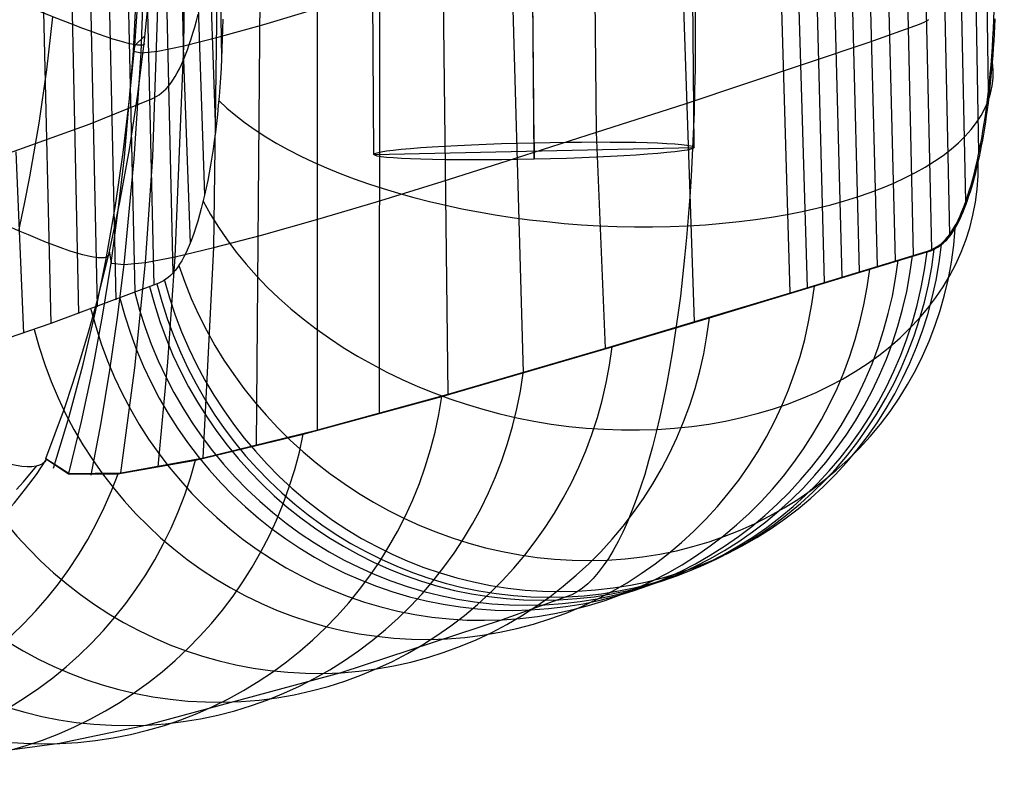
# Model space of a CAD drawing. Extents: x -919 to -345, y -585 to -19.
# Tile 72 of 123: x -377 to -346, y -507 to -483. Entities that reach past the tile are written whole.
import ezdxf

# ---------------------------------------------------------------- set-up
doc = ezdxf.new("R2010")
doc.units = 0
doc.layers.add('SCHIUMATO', color=84, linetype='CONTINUOUS')
doc.layers.add('TELAIO', color=3, linetype='CONTINUOUS')

msp = doc.modelspace()

# ---------------------------------------------------------------- linework, layer by layer
at = {"layer": 'SCHIUMATO'}
for p, q in [((-365.436, -495.353, 103.833), (-365.285, -349.925, 105.034)), ((-367.369, -495.872, 89.822), (-367.404, -350.987, 89.725)), ((-358.663, -486.579, 145.901), (-359.21, -432.548, 147.942)), ((-371.286, -435.557, 208.787), (-370.368, -484.274, 207.119)), ((-346.423, -485.29, 199.803), (-347.21, -435.295, 202.079)), ((-346.722, -487.224, 198.374), (-347.585, -437.185, 200.34)), ((-371.543, -483.876, 42.917), (-371.053, -437.837, 42.946)), ((-372.562, -439.055, 202.781), (-371.557, -484.315, 202.51)), ((-373.073, -439.711, 200.572), (-371.889, -490.98, 200.271)), ((-373.646, -440.145, 198.122), (-372.482, -491.351, 197.847)), ((-374.22, -440.498, 195.658), (-373.079, -491.575, 195.404)), ((-374.79, -440.842, 193.192), (-373.669, -491.806, 192.961)), ((-375.357, -441.171, 190.722), (-374.253, -492.025, 190.513)), ((-375.92, -441.488, 188.251), (-374.831, -492.239, 188.065)), ((-347.135, -488.743, 196.535), (-347.983, -445.873, 198)), ((-347.632, -489.767, 194.404), (-348.505, -446.998, 195.788)), ((-369.28, -496.357, 74.158), (-368.882, -450.349, 74.364)), ((-376.65, -452.771, 184.448), (-375.695, -492.553, 184.344)), ((-363.294, -494.754, 117.812), (-363.758, -454.881, 118.698)), ((-348.188, -490.234, 192.101), (-348.987, -454.75, 193.181)), ((-348.762, -490.411, 189.757), (-349.567, -455.116, 190.845)), ((-370.608, -490.181, 58.564), (-370.154, -457.331, 58.675)), ((-349.329, -490.586, 187.411), (-350.036, -462.485, 188.259)), ((-349.891, -490.759, 185.064), (-350.603, -462.776, 185.952)), ((-350.446, -490.929, 182.715), (-351.164, -463.048, 183.661)), ((-351.54, -491.264, 178.011), (-352.268, -463.542, 179.13)), ((-350.996, -491.098, 180.364), (-351.719, -463.302, 181.386)), ((-372.877, -484.097, 11.454), (-372.202, -464.222, 11.539)), ((-373.118, -484.04, -4.298), (-372.489, -470.72, -4.216)), ((-372.513, -487.342, 27.173), (-371.972, -470.868, 27.26)), ((-352.61, -491.59, 173.302), (-353.226, -470.87, 174.306)), ((-352.078, -491.428, 175.657), (-352.688, -470.68, 176.558)), ((-371.277, -477.239, 204.486), (-370.897, -488.537, 204.523)), ((-355.599, -492.494, 159.498), (-356.069, -478.88, 160.073)), ((-373.078, -483.864, -20.066), (-372.835, -480.51, -20.028)), ((-360.942, -494.077, 131.749), (-361.323, -480.702, 132.179)), ((-370.745, -481.028, 206.106), (-370.562, -486.575, 206.081)), ((-372.781, -483.804, -35.829), (-372.612, -482.141, -35.802)), ((-355.586, -482.516, 214.241), (-355.58, -483.211, 214.167)), ((-371.15, -483.094, 204.264), (-371.098, -482.89, 204.494)), ((-369.044, -483.207, 74.295), (-367.353, -482.702, 89.946)), ((-346.255, -483.061, 200.751), (-346.244, -482.768, 200.833)), ((-375.823, -484.629, -43.5), (-375.632, -482.972, -43.495)), ((-371.204, -483.291, 204.028), (-371.15, -483.094, 204.264)), ((-370.441, -483.599, 58.614), (-369.044, -483.207, 74.295)), ((-370.33, -483.041, 207.423), (-370.336, -483.353, 207.361)), ((-355.58, -483.211, 214.167), (-355.58, -483.903, 214.069)), ((-350.151, -483.765, 185.239), (-348.573, -483.203, 191.67)), ((-348.573, -483.203, 191.67), (-348.428, -483.136, 192.255)), ((-348.428, -483.136, 192.255), (-348.284, -483.052, 192.839)), ((-346.269, -483.352, 200.661), (-346.255, -483.061, 200.751)), ((-346.224, -483.269, 200.688), (-346.214, -483.039, 200.758)), ((-371.316, -483.662, 203.541), (-371.26, -483.48, 203.787)), ((-371.26, -483.48, 203.787), (-371.204, -483.291, 204.028)), ((-370.336, -483.353, 207.361), (-370.344, -483.663, 207.29)), ((-346.284, -483.639, 200.562), (-346.269, -483.352, 200.661)), ((-346.249, -483.725, 200.532), (-346.236, -483.498, 200.612)), ((-346.236, -483.498, 200.612), (-346.224, -483.269, 200.688)), ((-372.765, -483.565, -35.824), (-373.078, -483.864, -20.066)), ((-372.99, -485.462, -35.862), (-372.781, -483.804, -35.829)), ((-371.543, -483.876, 42.917), (-370.441, -483.599, 58.614)), ((-371.434, -484.004, 203.034), (-371.375, -483.837, 203.29)), ((-371.375, -483.837, 203.29), (-371.316, -483.662, 203.541)), ((-370.344, -483.663, 207.29), (-370.355, -483.97, 207.209)), ((-355.895, -485.686, 159.779), (-350.151, -483.765, 185.239)), ((-346.302, -483.924, 200.456), (-346.284, -483.639, 200.562)), ((-346.263, -483.95, 200.446), (-346.249, -483.725, 200.532)), ((-373.402, -487.357, -4.343), (-373.118, -484.04, -4.298)), ((-373.243, -485.536, -20.092), (-373.078, -483.864, -20.066)), ((-373.078, -483.864, -20.066), (-373.118, -484.04, -4.298)), ((-373.118, -484.04, -4.298), (-372.877, -484.097, 11.454)), ((-373.094, -487.403, 11.418), (-372.877, -484.097, 11.454)), ((-372.877, -484.097, 11.454), (-372.353, -484.041, 27.202)), ((-372.353, -484.041, 27.202), (-371.543, -483.876, 42.917)), ((-371.814, -490.469, 42.857), (-371.543, -483.876, 42.917)), ((-371.557, -484.315, 202.51), (-371.495, -484.163, 202.774)), ((-371.495, -484.163, 202.774), (-371.434, -484.004, 203.034)), ((-370.355, -483.97, 207.209), (-370.368, -484.274, 207.119)), ((-355.58, -483.903, 214.069), (-355.586, -484.591, 213.948)), ((-346.322, -484.205, 200.341), (-346.302, -483.924, 200.456)), ((-346.279, -484.172, 200.355), (-346.263, -483.95, 200.446)), ((-371.685, -484.593, 201.97), (-371.621, -484.458, 202.242)), ((-371.621, -484.458, 202.242), (-371.557, -484.315, 202.51)), ((-371.557, -484.315, 202.51), (-371.349, -490.039, 202.545)), ((-370.368, -484.274, 207.119), (-370.384, -484.576, 207.02)), ((-346.344, -484.482, 200.218), (-346.322, -484.205, 200.341)), ((-346.315, -484.611, 200.158), (-346.296, -484.393, 200.259)), ((-346.296, -484.393, 200.259), (-346.279, -484.172, 200.355)), ((-376.061, -486.297, -43.504), (-375.823, -484.629, -43.5)), ((-371.817, -484.838, 201.415), (-371.751, -484.72, 201.694)), ((-371.751, -484.72, 201.694), (-371.685, -484.593, 201.97)), ((-370.384, -484.576, 207.02), (-370.402, -484.874, 206.912)), ((-355.586, -484.591, 213.948), (-355.598, -485.274, 213.805)), ((-346.394, -485.025, 199.949), (-346.368, -484.755, 200.088)), ((-346.368, -484.755, 200.088), (-346.344, -484.482, 200.218)), ((-346.335, -484.826, 200.053), (-346.315, -484.611, 200.158)), ((-372.024, -485.136, 200.555), (-371.954, -485.046, 200.845)), ((-371.954, -485.046, 200.845), (-371.885, -484.946, 201.132)), ((-371.885, -484.946, 201.132), (-371.817, -484.838, 201.415)), ((-370.402, -484.874, 206.912), (-370.423, -485.168, 206.796)), ((-346.423, -485.29, 199.803), (-346.394, -485.025, 199.949)), ((-346.378, -485.249, 199.827), (-346.356, -485.039, 199.942)), ((-346.356, -485.039, 199.942), (-346.335, -484.826, 200.053)), ((-372.315, -485.403, 199.367), (-372.241, -485.349, 199.668)), ((-372.241, -485.349, 199.668), (-372.168, -485.287, 199.966)), ((-372.168, -485.287, 199.966), (-372.096, -485.217, 200.261)), ((-372.096, -485.217, 200.261), (-372.024, -485.136, 200.555)), ((-370.423, -485.168, 206.796), (-370.446, -485.459, 206.67)), ((-355.598, -485.274, 213.805), (-355.616, -485.953, 213.639)), ((-346.453, -485.55, 199.65), (-346.423, -485.29, 199.803)), ((-346.402, -485.457, 199.707), (-346.378, -485.249, 199.827)), ((-374.472, -486.315, 190.513), (-372.54, -485.53, 198.453)), ((-373.443, -487.204, -20.122), (-373.243, -485.536, -20.092)), ((-373.242, -487.114, -35.899), (-372.99, -485.462, -35.862)), ((-372.54, -485.53, 198.453), (-372.389, -485.45, 199.063)), ((-372.389, -485.45, 199.063), (-372.315, -485.403, 199.367)), ((-370.446, -485.459, 206.67), (-370.472, -485.745, 206.535)), ((-358.663, -486.579, 145.901), (-355.895, -485.686, 159.779)), ((-346.486, -485.806, 199.489), (-346.453, -485.55, 199.65)), ((-346.453, -485.863, 199.453), (-346.427, -485.661, 199.582)), ((-346.427, -485.661, 199.582), (-346.402, -485.457, 199.707)), ((-370.472, -485.745, 206.535), (-370.499, -486.027, 206.392)), ((-355.616, -485.953, 213.639), (-355.641, -486.625, 213.451)), ((-346.521, -486.057, 199.32), (-346.486, -485.806, 199.489)), ((-346.481, -486.061, 199.319), (-346.453, -485.863, 199.453)), ((-379.272, -488.042, 169.419), (-374.472, -486.315, 190.513)), ((-376.351, -487.973, -43.507), (-376.061, -486.297, -43.504)), ((-370.529, -486.304, 206.241), (-370.562, -486.575, 206.081)), ((-370.499, -486.027, 206.392), (-370.529, -486.304, 206.241)), ((-346.596, -486.542, 198.962), (-346.557, -486.302, 199.145)), ((-346.557, -486.302, 199.145), (-346.521, -486.057, 199.32)), ((-346.54, -486.447, 199.037), (-346.51, -486.256, 199.18)), ((-346.51, -486.256, 199.18), (-346.481, -486.061, 199.319)), ((-370.562, -486.575, 206.081), (-370.596, -486.842, 205.913)), ((-361.19, -487.389, 131.972), (-358.663, -486.579, 145.901)), ((-358.377, -493.323, 145.646), (-358.663, -486.579, 145.901)), ((-355.641, -486.625, 213.451), (-355.671, -487.29, 213.24)), ((-346.636, -486.776, 198.773), (-346.596, -486.542, 198.962)), ((-346.571, -486.635, 198.89), (-346.54, -486.447, 199.037)), ((-370.596, -486.842, 205.913), (-370.633, -487.103, 205.737)), ((-346.678, -487.003, 198.577), (-346.636, -486.776, 198.773)), ((-346.637, -486.999, 198.583), (-346.603, -486.819, 198.738)), ((-346.603, -486.819, 198.738), (-346.571, -486.635, 198.89)), ((-376.786, -487.193, 180.623), (-376.548, -492.856, 180.619)), ((-373.684, -488.868, -20.156), (-373.443, -487.204, -20.122)), ((-373.541, -488.757, -35.941), (-373.242, -487.114, -35.899)), ((-370.633, -487.103, 205.737), (-370.672, -487.358, 205.553)), ((-346.768, -487.439, 198.164), (-346.722, -487.224, 198.374)), ((-346.722, -487.224, 198.374), (-346.678, -487.003, 198.577)), ((-346.707, -487.346, 198.258), (-346.672, -487.175, 198.422)), ((-346.672, -487.175, 198.422), (-346.637, -486.999, 198.583)), ((-373.591, -489.013, -4.371), (-373.402, -487.357, -4.343)), ((-373.411, -490.709, 11.368), (-373.094, -487.403, 11.418)), ((-372.746, -490.645, 27.131), (-372.513, -487.342, 27.173)), ((-370.672, -487.358, 205.553), (-370.713, -487.607, 205.361)), ((-363.48, -488.115, 117.99), (-361.19, -487.389, 131.972)), ((-355.671, -487.29, 213.24), (-355.707, -487.948, 213.008)), ((-346.816, -487.646, 197.948), (-346.768, -487.439, 198.164)), ((-346.783, -487.677, 197.917), (-346.745, -487.514, 198.089)), ((-346.745, -487.514, 198.089), (-346.707, -487.346, 198.258)), ((-370.756, -487.849, 205.162), (-370.801, -488.085, 204.956)), ((-370.713, -487.607, 205.361), (-370.756, -487.849, 205.162)), ((-346.916, -488.04, 197.499), (-346.865, -487.847, 197.726)), ((-346.865, -487.847, 197.726), (-346.816, -487.646, 197.948)), ((-346.862, -487.991, 197.561), (-346.822, -487.836, 197.741)), ((-346.822, -487.836, 197.741), (-346.783, -487.677, 197.917)), ((-376.518, -488.812, -43.508), (-376.351, -487.973, -43.507)), ((-370.801, -488.085, 204.956), (-370.848, -488.315, 204.743)), ((-365.535, -488.749, 103.966), (-363.48, -488.115, 117.99)), ((-355.707, -487.948, 213.008), (-355.749, -488.597, 212.754)), ((-346.968, -488.227, 197.265), (-346.916, -488.04, 197.499)), ((-346.945, -488.287, 197.192), (-346.903, -488.141, 197.378)), ((-346.903, -488.141, 197.378), (-346.862, -487.991, 197.561)), ((-370.848, -488.315, 204.743), (-370.897, -488.537, 204.523)), ((-347.078, -488.579, 196.783), (-347.022, -488.406, 197.027)), ((-347.032, -488.565, 196.81), (-346.988, -488.428, 197.003)), ((-347.022, -488.406, 197.027), (-346.968, -488.227, 197.265)), ((-346.988, -488.428, 197.003), (-346.945, -488.287, 197.192)), ((-373.892, -490.391, -35.987), (-373.541, -488.757, -35.941)), ((-370.948, -488.752, 204.296), (-371, -488.959, 204.063)), ((-370.897, -488.537, 204.523), (-370.948, -488.752, 204.296)), ((-367.359, -489.29, 89.904), (-365.535, -488.749, 103.966)), ((-355.749, -488.597, 212.754), (-355.796, -489.238, 212.479)), ((-347.193, -488.901, 196.282), (-347.134, -488.743, 196.535)), ((-347.134, -488.743, 196.535), (-347.078, -488.579, 196.783)), ((-347.122, -488.824, 196.416), (-347.076, -488.696, 196.614)), ((-347.076, -488.696, 196.614), (-347.032, -488.565, 196.81)), ((-376.701, -489.653, -43.508), (-376.518, -488.812, -43.508)), ((-373.969, -490.527, -20.194), (-373.684, -488.868, -20.156)), ((-373.816, -490.668, -4.403), (-373.591, -489.013, -4.371)), ((-371, -488.959, 204.063), (-371.054, -489.159, 203.824)), ((-347.312, -489.192, 195.764), (-347.252, -489.05, 196.025)), ((-347.263, -489.175, 195.804), (-347.215, -489.063, 196.01)), ((-347.252, -489.05, 196.025), (-347.193, -488.901, 196.282)), ((-347.215, -489.063, 196.01), (-347.168, -488.946, 196.215)), ((-347.168, -488.946, 196.215), (-347.122, -488.824, 196.416)), ((-371.11, -489.352, 203.579), (-371.168, -489.536, 203.328)), ((-371.054, -489.159, 203.824), (-371.11, -489.352, 203.579)), ((-369.124, -489.787, 74.25), (-367.359, -489.29, 89.904)), ((-355.796, -489.238, 212.479), (-355.85, -489.868, 212.182)), ((-347.437, -489.45, 195.23), (-347.374, -489.325, 195.499)), ((-347.411, -489.481, 195.169), (-347.361, -489.384, 195.383)), ((-347.374, -489.325, 195.499), (-347.312, -489.192, 195.764)), ((-347.361, -489.384, 195.383), (-347.312, -489.282, 195.595)), ((-347.312, -489.282, 195.595), (-347.263, -489.175, 195.804)), ((-371.168, -489.536, 203.328), (-371.227, -489.712, 203.072)), ((-347.632, -489.767, 194.404), (-347.566, -489.671, 194.682)), ((-347.566, -489.671, 194.682), (-347.501, -489.565, 194.958)), ((-347.566, -489.737, 194.514), (-347.514, -489.658, 194.735)), ((-347.514, -489.658, 194.735), (-347.462, -489.573, 194.953)), ((-347.501, -489.565, 194.958), (-347.437, -489.45, 195.23)), ((-347.462, -489.573, 194.953), (-347.411, -489.481, 195.169)), ((-371.287, -489.88, 202.811), (-371.349, -490.039, 202.545)), ((-371.227, -489.712, 203.072), (-371.287, -489.88, 202.811)), ((-370.608, -490.181, 58.564), (-369.124, -489.787, 74.25)), ((-355.85, -489.868, 212.182), (-355.909, -490.488, 211.865)), ((-347.905, -490.059, 193.265), (-347.836, -489.999, 193.553)), ((-347.836, -489.999, 193.553), (-347.767, -489.931, 193.839)), ((-347.836, -490.041, 193.388), (-347.781, -489.991, 193.616)), ((-347.781, -489.991, 193.616), (-347.726, -489.936, 193.842)), ((-347.767, -489.931, 193.839), (-347.699, -489.854, 194.122)), ((-347.726, -489.936, 193.842), (-347.672, -489.875, 194.068)), ((-347.699, -489.854, 194.122), (-347.632, -489.767, 194.404)), ((-347.672, -489.875, 194.068), (-347.619, -489.809, 194.292)), ((-347.619, -489.809, 194.292), (-347.566, -489.737, 194.514)), ((-373.875, -490.279, -35.983), (-373.816, -490.668, -4.403)), ((-371.814, -490.469, 42.857), (-370.608, -490.181, 58.564)), ((-371.412, -490.19, 202.274), (-371.477, -490.332, 201.999)), ((-371.349, -490.039, 202.545), (-371.412, -490.19, 202.274)), ((-370.937, -496.744, 58.463), (-370.608, -490.181, 58.564)), ((-355.136, -492.373, 161.496), (-348.341, -490.315, 191.311)), ((-352.609, -491.59, 173.302), (-348.331, -490.291, 191.516)), ((-348.341, -490.315, 191.311), (-348.228, -490.275, 191.775)), ((-348.331, -490.291, 191.516), (-348.188, -490.234, 192.101)), ((-348.228, -490.275, 191.775), (-348.115, -490.225, 192.237)), ((-348.188, -490.234, 192.101), (-348.046, -490.158, 192.685)), ((-348.115, -490.225, 192.237), (-348.003, -490.163, 192.699)), ((-348.046, -490.158, 192.685), (-347.975, -490.112, 192.975)), ((-348.003, -490.163, 192.699), (-347.891, -490.086, 193.159)), ((-347.975, -490.112, 192.975), (-347.905, -490.059, 193.265)), ((-347.891, -490.086, 193.159), (-347.836, -490.041, 193.388)), ((-374.302, -492.18, -20.236), (-373.969, -490.527, -20.194)), ((-374.297, -492.011, -36.036), (-373.892, -490.391, -35.987)), ((-372.746, -490.645, 27.131), (-371.814, -490.469, 42.857)), ((-372.042, -493.755, 42.808), (-371.814, -490.469, 42.857)), ((-371.609, -490.588, 201.437), (-371.678, -490.701, 201.15)), ((-371.542, -490.465, 201.72), (-371.609, -490.588, 201.437)), ((-371.477, -490.332, 201.999), (-371.542, -490.465, 201.72)), ((-355.909, -490.488, 211.865), (-355.974, -491.096, 211.528)), ((-374.081, -492.321, -4.439), (-373.816, -490.668, -4.403)), ((-373.816, -490.668, -4.403), (-373.411, -490.709, 11.368)), ((-373.616, -492.36, 11.338), (-373.411, -490.709, 11.368)), ((-373.411, -490.709, 11.368), (-372.746, -490.645, 27.131)), ((-373.075, -493.936, 27.074), (-372.746, -490.645, 27.131)), ((-371.817, -490.898, 200.567), (-371.853, -490.94, 200.419)), ((-371.747, -490.805, 200.86), (-371.817, -490.898, 200.567)), ((-371.678, -490.701, 201.15), (-371.747, -490.805, 200.86)), ((-372.182, -491.212, 199.069), (-372.331, -491.288, 198.46)), ((-372.108, -491.166, 199.372), (-372.182, -491.212, 199.069)), ((-372.034, -491.113, 199.674), (-372.108, -491.166, 199.372)), ((-371.961, -491.051, 199.973), (-372.034, -491.113, 199.674)), ((-371.889, -490.98, 200.271), (-371.961, -491.051, 199.973)), ((-371.853, -490.94, 200.419), (-371.889, -490.98, 200.271)), ((-355.974, -491.096, 211.528), (-356.044, -491.692, 211.17)), ((-372.331, -491.288, 198.46), (-375.695, -492.553, 184.344)), ((-358.375, -493.323, 145.646), (-352.609, -491.59, 173.302)), ((-356.044, -491.692, 211.17), (-356.12, -492.275, 210.793)), ((-374.52, -492.816, -36.061), (-374.297, -492.011, -36.036)), ((-374.686, -493.823, -20.282), (-374.302, -492.18, -20.236)), ((-374.389, -493.969, -4.478), (-374.081, -492.321, -4.439)), ((-373.855, -494.007, 11.303), (-373.616, -492.36, 11.338)), ((-358.173, -493.281, 146.504), (-355.136, -492.373, 161.496)), ((-356.12, -492.275, 210.793), (-356.201, -492.845, 210.398)), ((-375.695, -492.553, 184.344), (-379.012, -493.674, 169.416)), ((-374.758, -493.617, -36.088), (-374.52, -492.816, -36.061)), ((-356.201, -492.845, 210.398), (-356.288, -493.401, 209.983)), ((-363.488, -494.826, 116.36), (-358.173, -493.281, 146.504)), ((-363.291, -494.754, 117.812), (-358.375, -493.323, 145.646)), ((-375.01, -494.413, -36.115), (-374.758, -493.617, -36.088)), ((-356.288, -493.401, 209.983), (-356.38, -493.941, 209.551)), ((-375.122, -495.454, -20.331), (-374.686, -493.823, -20.282)), ((-374.741, -495.61, -4.521), (-374.389, -493.969, -4.478)), ((-373.51, -497.213, 27.001), (-373.075, -493.936, 27.074)), ((-372.344, -497.031, 42.743), (-372.042, -493.755, 42.808)), ((-356.38, -493.941, 209.551), (-356.476, -494.467, 209.1)), ((-374.129, -495.649, 11.265), (-373.855, -494.007, 11.303)), ((-375.276, -495.204, -36.143), (-375.01, -494.413, -36.115)), ((-356.476, -494.467, 209.1), (-356.578, -494.976, 208.633)), ((-367.818, -496.006, 86.042), (-363.488, -494.826, 116.36)), ((-367.365, -495.872, 89.822), (-363.291, -494.754, 117.812)), ((-375.558, -495.99, -36.172), (-375.276, -495.204, -36.143)), ((-356.578, -494.976, 208.633), (-356.685, -495.469, 208.149)), ((-375.611, -497.069, -20.384), (-375.122, -495.454, -20.331)), ((-356.685, -495.469, 208.149), (-356.796, -495.944, 207.65)), ((-375.138, -497.238, -4.569), (-374.741, -495.61, -4.521)), ((-374.439, -497.284, 11.222), (-374.129, -495.649, 11.265)), ((-375.854, -496.77, -36.202), (-375.558, -495.99, -36.172)), ((-371.177, -496.814, 55.59), (-367.818, -496.006, 86.042)), ((-370.931, -496.744, 58.463), (-367.365, -495.872, 89.822)), ((-356.796, -495.944, 207.65), (-356.912, -496.401, 207.135)), ((-356.912, -496.401, 207.135), (-357.033, -496.841, 206.605)), ((-375.854, -496.77, -36.202), (-375.129, -497.238, -4.569)), ((-373.502, -497.213, 27.001), (-370.931, -496.744, 58.463)), ((-376.555, -497.493, -38.274), (-376.147, -497.001, -38.193)), ((-375.835, -496.788, -36.204), (-375.142, -497.246, -5.568)), ((-373.604, -497.24, 25.042), (-371.177, -496.814, 55.59)), ((-357.033, -496.841, 206.605), (-357.157, -497.261, 206.061)), ((-375.142, -497.246, -5.568), (-373.604, -497.24, 25.042)), ((-375.129, -497.238, -4.569), (-373.502, -497.213, 27.001)), ((-357.157, -497.261, 206.061), (-357.286, -497.662, 205.504)), ((-376.766, -497.734, -38.313), (-376.555, -497.493, -38.274)), ((-357.286, -497.662, 205.504), (-357.419, -498.043, 204.933)), ((-357.419, -498.043, 204.933), (-357.556, -498.404, 204.351)), ((-357.556, -498.404, 204.351), (-357.697, -498.744, 203.757)), ((-357.697, -498.744, 203.757), (-357.841, -499.063, 203.153)), ((-357.841, -499.063, 203.153), (-357.988, -499.36, 202.538)), ((-357.988, -499.36, 202.538), (-358.139, -499.636, 201.914)), ((-358.139, -499.636, 201.914), (-358.292, -499.889, 201.281)), ((-358.449, -500.12, 200.641), (-358.608, -500.328, 199.993)), ((-358.292, -499.889, 201.281), (-358.449, -500.12, 200.641)), ((-358.608, -500.328, 199.993), (-358.769, -500.514, 199.34)), ((-358.933, -500.676, 198.68), (-359.099, -500.814, 198.016)), ((-358.769, -500.514, 199.34), (-358.933, -500.676, 198.68)), ((-359.436, -501.021, 196.676), (-359.607, -501.089, 196.002)), ((-359.267, -500.93, 197.348), (-359.436, -501.021, 196.676)), ((-359.099, -500.814, 198.016), (-359.267, -500.93, 197.348)), ((-359.607, -501.089, 196.002), (-361.607, -501.804, 187.459)), ((-361.607, -501.804, 187.459), (-366.643, -503.456, 164.578)), ((-366.643, -503.456, 164.578), (-372.689, -505.092, 133.9)), ((-372.689, -505.092, 133.9), (-375.424, -505.67, 118.491)), ((-375.424, -505.67, 118.491), (-380.302, -506.308, 87.566))]:
    msp.add_line(p, q, dxfattribs=at)
at = {"layer": 'SCHIUMATO', "extrusion": (0.438622, 0.89622, -0.066332)}
msp.add_arc((133.167, -75.639, -594.724), 11.02, 178.9913, 266.6674, dxfattribs=at)
at = {"layer": 'SCHIUMATO', "extrusion": (0.069708, 0.898163, 0.434102)}
msp.add_arc((320.458, 402.88, -372.27), 12.739, 27.3623, 185.3879, dxfattribs=at)
at = {"layer": 'SCHIUMATO', "extrusion": (0.498042, 0.861111, -0.102185)}
msp.add_arc((88.93, -98.593, -604.813), 10.806, 178.4679, 266.1769, dxfattribs=at)
at = {"layer": 'SCHIUMATO', "extrusion": (0.155511, 0.6619, 0.733283)}
msp.add_arc((238.567, 543.2, -231.353), 12.736, 32.3434, 190.6337, dxfattribs=at)
at = {"layer": 'SCHIUMATO', "extrusion": (-0.025982, -0.111149, 0.993464)}
msp.add_arc((-264.92, -565.492, 29.015), 12.75, 182.2363, 340.691, dxfattribs=at)
at = {"layer": 'SCHIUMATO', "extrusion": (0.215825, 0.326068, 0.92038)}
msp.add_arc((30.788, 634.421, -55.195), 12.734, 49.2739, 207.7992, dxfattribs=at)
at = {"layer": 'SCHIUMATO', "extrusion": (0.235006, 0.085251, 0.968248)}
msp.add_arc((-336.243, 538.075, 61.575), 12.734, 83.8322, 242.4397, dxfattribs=at)
at = {"layer": 'SCHIUMATO', "extrusion": (0.235914, 0.085867, 0.967973)}
msp.add_arc((-335.692, 538.488, 61.861), 12.734, 83.7758, 242.3789, dxfattribs=at)
at = {"layer": 'SCHIUMATO', "extrusion": (0.233569, 0.133701, 0.963104)}
msp.add_arc((-244.84, 587.428, 39.251), 12.734, 74.4197, 233.0098, dxfattribs=at)
at = {"layer": 'SCHIUMATO', "extrusion": (0.231396, 0.082032, 0.969395)}
msp.add_arc((-339.916, 535.408, 60.799), 12.736, 84.4325, 243.0404, dxfattribs=at)
at = {"layer": 'SCHIUMATO', "extrusion": (0.233226, 0.08335, 0.968844)}
msp.add_arc((-338.636, 536.376, 61.325), 12.735, 84.2172, 242.8251, dxfattribs=at)
at = {"layer": 'SCHIUMATO', "extrusion": (0.227815, 0.078432, 0.97054)}
msp.add_arc((-344.493, 532.108, 60.199), 12.738, 85.0802, 243.6882, dxfattribs=at)
at = {"layer": 'SCHIUMATO', "extrusion": (0.220661, 0.071398, 0.972734)}
msp.add_arc((-353.804, 525.253, 58.898), 12.74, 86.3411, 244.9491, dxfattribs=at)
at = {"layer": 'SCHIUMATO', "extrusion": (0.206345, 0.057329, 0.976798)}
msp.add_arc((-374.462, 509.343, 56.242), 12.743, 88.8969, 247.5055, dxfattribs=at)
at = {"layer": 'SCHIUMATO', "extrusion": (0.58369, 0.79227, -0.177807)}
msp.add_arc((18.536, -146.758, -606.524), 10.624, 177.9667, 265.6313, dxfattribs=at)
at = {"layer": 'SCHIUMATO', "extrusion": (0.191919, 0.043375, 0.980452)}
msp.add_arc((-397.858, 489.955, 53.504), 12.74, 91.5117, 250.1216, dxfattribs=at)
at = {"layer": 'SCHIUMATO', "extrusion": (0.06003, -0.06635, 0.995989)}
msp.add_arc((-616.671, -104.135, 35.507), 12.743, 139.6412, 298.2206, dxfattribs=at)
at = {"layer": 'SCHIUMATO', "extrusion": (0.177263, 0.029517, 0.983721)}
msp.add_arc((-424.357, 465.891, 50.748), 12.739, 94.2957, 252.9074, dxfattribs=at)
at = {"layer": 'SCHIUMATO', "extrusion": (0.162324, 0.015171, 0.986621)}
msp.add_arc((-455.816, 433.843, 48.293), 12.742, 97.5851, 256.199, dxfattribs=at)
at = {"layer": 'SCHIUMATO', "extrusion": (0.097318, -0.038343, 0.994515)}
msp.add_arc((-599.796, 180.791, 38.213), 12.74, 118.1507, 276.7589, dxfattribs=at)
at = {"layer": 'SCHIUMATO', "extrusion": (0.131046, -0.012235, 0.991301)}
msp.add_arc((-526.777, 341.33, 43.162), 12.738, 105.6386, 264.2546, dxfattribs=at)
at = {"layer": 'SCHIUMATO', "extrusion": (-0.437381, -0.559279, 0.704205)}
msp.add_arc((-228.144, -2202.369, 416.731), 1754.281, 82.198512, 82.199381, dxfattribs=at)
at = {"layer": 'TELAIO'}
for p, q in [((-360.61, -486.903, 198.384), (-361.261, -405.033, 203.542)), ((-365.609, -487.271, 203.372), (-366.261, -405.32, 208.534)), ((-355.612, -487.051, 203.383), (-356.261, -405.397, 208.528)), ((-360.61, -487.42, 208.371), (-361.261, -405.684, 213.52)), ((-360.61, -486.903, 198.384), (-360.61, -487.42, 208.371)), ((-365.609, -487.271, 203.372), (-355.612, -487.051, 203.383))]:
    msp.add_line(p, q, dxfattribs=at)
at = {"layer": 'TELAIO', "extrusion": (-0.021965, 0.998423, 0.051661)}
msp.add_circle((371.238, 227.857, -467.965), 5, dxfattribs=at)

doc.saveas('drawing.dxf')
